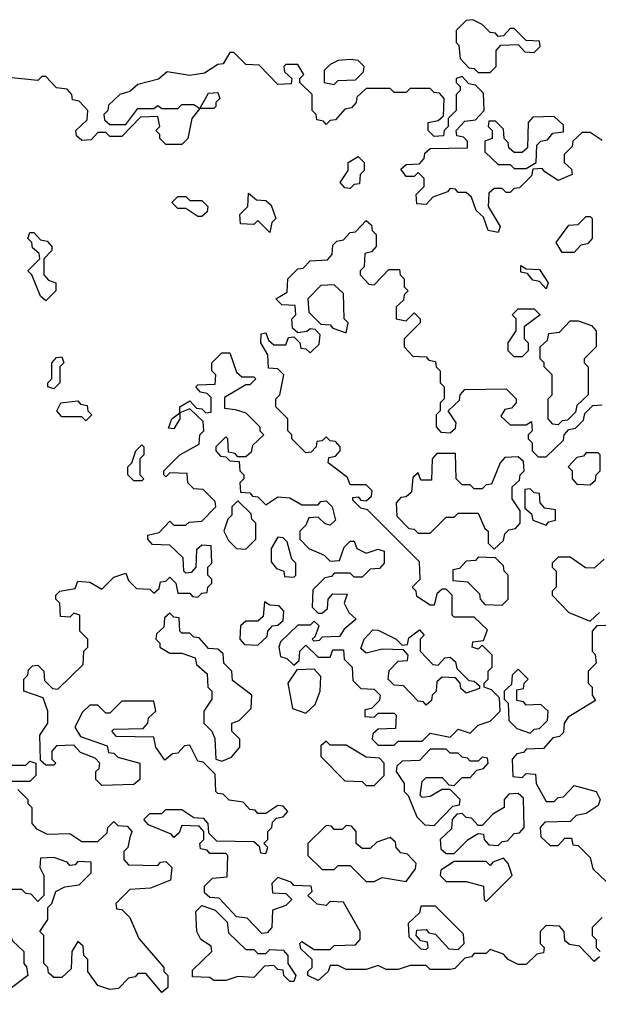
# Model space of a CAD drawing. Extents: x 2737311 to 2867920, y 875798 to 1012690.
# Tile 56 of 79: x 2825410 to 2826855, y 946983 to 949442. Entities that reach past the tile are written whole.
import ezdxf

# ---------------------------------------------------------------- set-up
doc = ezdxf.new("R2010")
doc.units = 0

msp = doc.modelspace()

# ---------------------------------------------------------------- linework, layer by layer
at = {"layer": '0CON20XD'}
for points in [[(2826585, 949310), (2826600, 949325), (2826600, 949365), (2826611.7, 949378.3), (2826655, 949380), (2826671.7, 949361.7), (2826695, 949360), (2826710, 949375), (2826708.3, 949388.3), (2826675, 949390), (2826645, 949420), (2826635, 949420), (2826618.3, 949401.7), (2826605, 949400), (2826598.3, 949408.3), (2826585, 949410), (2826565, 949430), (2826541.7, 949441.7), (2826525, 949440), (2826500, 949415), (2826500, 949385), (2826507, 949377), (2826510, 949345), (2826531.7, 949321.7), (2826545, 949320), (2826555, 949310), (2826585, 949310)], [(2826865, 949140), (2826835, 949160), (2826815, 949160), (2826791.7, 949138.3), (2826790, 949125), (2826770, 949105), (2826770, 949085), (2826788.3, 949068.3), (2826790, 949055), (2826755, 949040), (2826721.7, 949061.7), (2826715, 949070), (2826691.7, 949068.3), (2826688.3, 949051.7), (2826658.3, 949021.7), (2826645, 949020), (2826635, 949010), (2826625, 949010), (2826615, 949020), (2826595, 949020), (2826581.7, 949008.3), (2826580, 948975), (2826610, 948925), (2826605, 948910), (2826580, 948915), (2826568.3, 948948.3), (2826550, 948965), (2826538.3, 948998.3), (2826525, 949010), (2826505, 949010), (2826498.3, 949018.3), (2826485, 949020), (2826478.3, 949011.7), (2826441.7, 948998.3), (2826425, 948980), (2826401.7, 948981.7), (2826400, 949005), (2826420, 949025), (2826420, 949045), (2826405, 949060), (2826395, 949050), (2826375, 949050), (2826361.7, 949068.3), (2826375, 949080), (2826408.3, 949081.7), (2826420, 949095), (2826421.7, 949108.3), (2826435, 949120), (2826528.3, 949121.7), (2826528.3, 949138.3), (2826518.3, 949148.3), (2826501.7, 949151.7), (2826500, 949165), (2826521.7, 949188.3), (2826548.3, 949191.7), (2826570, 949215), (2826568.3, 949258.3), (2826548.3, 949278.3), (2826531.7, 949281.7), (2826515, 949300), (2826500, 949295), (2826500, 949285), (2826510, 949275), (2826510, 949265), (2826500, 949255), (2826500, 949215), (2826480, 949195), (2826480, 949175), (2826470, 949165), (2826468.3, 949151.7), (2826445, 949150), (2826430, 949165), (2826430, 949185), (2826455, 949190), (2826468.3, 949201.7), (2826470, 949245), (2826458.3, 949258.3), (2826445, 949260), (2826435, 949270), (2826385, 949270), (2826375, 949260), (2826345, 949260), (2826335, 949270), (2826275, 949270), (2826251.7, 949248.3), (2826250, 949235), (2826238.3, 949221.7), (2826221.7, 949218.3), (2826198.3, 949191.7), (2826185, 949190), (2826175, 949180), (2826168.3, 949188.3), (2826151.7, 949191.7), (2826150, 949205), (2826140, 949215), (2826140, 949255), (2826110, 949285), (2826110, 949295), (2826120, 949305), (2826105, 949330), (2826075, 949330), (2826070, 949325), (2826071.7, 949311.7), (2826090, 949295), (2826088.3, 949281.7), (2826055, 949280), (2826008.3, 949328.3), (2825975, 949330), (2825945, 949360), (2825935, 949360), (2825918.3, 949331.7), (2825905, 949330), (2825871.7, 949308.3), (2825835, 949302.5), (2825778.3, 949311.7), (2825757, 949293), (2825705, 949280), (2825685, 949262.5), (2825660, 949255), (2825631.7, 949228.3), (2825630, 949215), (2825620, 949205), (2825621.7, 949191.7), (2825635, 949180), (2825675, 949180), (2825705, 949220), (2825745, 949220), (2825755, 949227.5), (2825765, 949220), (2825805, 949220), (2825815, 949230), (2825845, 949230), (2825860, 949220), (2825881.7, 949258.3), (2825905, 949260), (2825910, 949245), (2825900, 949235), (2825900, 949225), (2825895, 949220), (2825860, 949220), (2825840, 949195), (2825830, 949145), (2825815, 949130), (2825775, 949130), (2825760, 949145), (2825760, 949155), (2825750, 949165), (2825760, 949175), (2825755, 949200), (2825711.7, 949198.3), (2825665, 949150), (2825635, 949150), (2825625, 949160), (2825605, 949160), (2825588.3, 949141.7), (2825565, 949140), (2825551.7, 949151.7), (2825550, 949165), (2825578.3, 949191.7), (2825580, 949215), (2825558.3, 949238.3), (2825541.7, 949241.7), (2825540, 949255), (2825528.3, 949268.3), (2825501.7, 949271.7), (2825475, 949300), (2825465, 949300), (2825455, 949290), (2825365, 949298.8)], [(2826195, 949280), (2826205, 949290), (2826248.3, 949291.7), (2826268.3, 949311.7), (2826270, 949325), (2826255, 949340), (2826235, 949342.5), (2826205, 949340), (2826185, 949330), (2826170, 949315), (2826170, 949285), (2826195, 949280)], [(2826675, 949070), (2826700, 949085), (2826701.7, 949128.3), (2826711.7, 949138.3), (2826728.3, 949141.7), (2826741.7, 949158.3), (2826768.3, 949161.7), (2826768.3, 949178.3), (2826745, 949200), (2826691.7, 949198.3), (2826680, 949185), (2826678.3, 949121.7), (2826665, 949110), (2826645, 949110), (2826631.7, 949121.7), (2826630, 949135), (2826620, 949145), (2826618.3, 949168.3), (2826598.3, 949188.3), (2826581.7, 949188.3), (2826580, 949175), (2826590, 949165), (2826590, 949145), (2826571.7, 949138.3), (2826571.7, 949111.7), (2826605, 949080), (2826635, 949080), (2826645, 949070), (2826675, 949070)], [(2826235, 949020), (2826221.7, 949021.7), (2826210, 949035), (2826230, 949065), (2826230, 949085), (2826255, 949100), (2826270, 949085), (2826270, 949065), (2826260, 949055), (2826258.3, 949031.7), (2826245, 949030), (2826235, 949020)], [(2825865, 948950), (2825855, 948950), (2825825, 948970), (2825805, 948970), (2825790, 948985), (2825805, 949000), (2825825, 949000), (2825835, 948990), (2825865, 948990), (2825880, 948975), (2825878.3, 948961.7), (2825865, 948950)], [(2826035, 948910), (2826005, 948940), (2825995, 948930), (2825961.7, 948931.7), (2825960, 948955), (2825980, 948975), (2825981.7, 949008.3), (2826001.7, 948991.7), (2826025, 948990), (2826038.3, 948978.3), (2826050, 948945), (2826040, 948935), (2826035, 948910)], [(2826585, 947690), (2826610, 947715), (2826608.3, 947748.3), (2826588.3, 947768.3), (2826570, 947775), (2826570, 947785), (2826580, 947795), (2826580, 947815), (2826590, 947825), (2826590, 947855), (2826565, 947880), (2826555, 947870), (2826540, 947875), (2826541.7, 947888.3), (2826568.3, 947891.7), (2826578.3, 947918.3), (2826545, 947950), (2826495, 947950), (2826490, 947955), (2826490, 948005), (2826475, 948020), (2826465, 948020), (2826451.7, 948008.3), (2826445, 947980), (2826435, 947980), (2826401.7, 948001.7), (2826400, 948015), (2826390, 948025), (2826410, 948045), (2826408.3, 948088.3), (2826278.3, 948218.3), (2826261.7, 948221.7), (2826241.7, 948241.7), (2826241.7, 948248.3), (2826255, 948250), (2826261.7, 948241.7), (2826275, 948240), (2826288.3, 948251.7), (2826290, 948265), (2826275, 948280), (2826235, 948280), (2826228.3, 948298.3), (2826180, 948335), (2826181.7, 948348.3), (2826198.3, 948351.7), (2826210, 948365), (2826210, 948375), (2826198.3, 948388.3), (2826185, 948390), (2826175, 948400), (2826165, 948390), (2826151.7, 948388.3), (2826150, 948375), (2826138.3, 948361.7), (2826125, 948360), (2826090, 948395), (2826090, 948405), (2826080, 948415), (2826080, 948445), (2826050, 948475), (2826050, 948495), (2826060, 948505), (2826070, 948555), (2826055, 948570), (2826031.7, 948571.7), (2826030, 948605), (2826012.5, 948635), (2826013, 948657), (2826025, 948660), (2826031.7, 948641.7), (2826045, 948630), (2826075, 948630), (2826081.7, 948648.3), (2826095, 948650), (2826110, 948635), (2826111.7, 948621.7), (2826125, 948620), (2826135, 948610), (2826158.3, 948631.7), (2826160, 948655), (2826148.3, 948668.3), (2826135, 948670), (2826127, 948663), (2826105, 948660), (2826091.7, 948671.7), (2826090, 948695), (2826100, 948705), (2826098.3, 948728.3), (2826065, 948730), (2826050, 948745), (2826078.3, 948761.7), (2826080, 948795), (2826105, 948820), (2826118.3, 948821.7), (2826135, 948840), (2826178.3, 948841.7), (2826190, 948855), (2826191.7, 948878.3), (2826201.7, 948888.3), (2826218.3, 948891.7), (2826235, 948910), (2826248.3, 948911.7), (2826275, 948940), (2826288.3, 948928.3), (2826290, 948915), (2826300, 948905), (2826300, 948875), (2826288.3, 948861.7), (2826271.7, 948858.3), (2826270, 948825), (2826260, 948815), (2826260, 948805), (2826281.7, 948781.7), (2826295, 948780), (2826331.7, 948818.3), (2826358.3, 948818.3), (2826360, 948805), (2826370, 948795), (2826370, 948775), (2826380, 948765), (2826370, 948755), (2826368.3, 948741.7), (2826350, 948725), (2826350, 948695), (2826375, 948690), (2826395, 948710), (2826410, 948695), (2826410, 948685), (2826370, 948645), (2826370, 948625), (2826391.7, 948601.7), (2826425, 948600), (2826431.7, 948591.7), (2826448.3, 948588.3), (2826450, 948575), (2826460, 948565), (2826460, 948535), (2826470, 948525), (2826470, 948495), (2826460, 948485), (2826460, 948465), (2826450, 948455), (2826450, 948425), (2826461.7, 948411.7), (2826485, 948410), (2826498.3, 948421.7), (2826500, 948435), (2826480, 948465), (2826508.3, 948491.7), (2826510, 948505), (2826521.7, 948518.3), (2826625, 948520), (2826650, 948495), (2826650, 948485), (2826638.3, 948471.7), (2826621.7, 948468.3), (2826611.7, 948451.7), (2826635, 948430), (2826675, 948430), (2826688.3, 948438.3), (2826690, 948415), (2826680, 948405), (2826680, 948395), (2826690, 948385), (2826690, 948365), (2826705, 948350), (2826725, 948350), (2826768.3, 948391.7), (2826770, 948405), (2826781.7, 948418.3), (2826798.3, 948421.7), (2826818.3, 948441.7), (2826821.7, 948458.3), (2826841.7, 948478.3), (2826865, 948480)], [(2826795, 948860), (2826765, 948860), (2826750, 948885), (2826781.7, 948928.3), (2826805, 948930), (2826825, 948950), (2826835, 948950), (2826840, 948945), (2826840, 948895), (2826828.3, 948881.7), (2826811.7, 948878.3), (2826795, 948860)], [(2825475, 948740), (2825461.7, 948751.7), (2825440, 948805), (2825430, 948815), (2825460, 948845), (2825458.3, 948858.3), (2825441.7, 948871.7), (2825440, 948885), (2825430, 948895), (2825435, 948910), (2825445, 948910), (2825461.7, 948891.7), (2825478.3, 948888.3), (2825490, 948875), (2825490, 948865), (2825470, 948845), (2825470, 948805), (2825481.7, 948791.7), (2825500, 948785), (2825500, 948765), (2825475, 948740)], [(2826725, 948770), (2826708.3, 948788.3), (2826691.7, 948791.7), (2826678.3, 948808.3), (2826661.7, 948811.7), (2826661.7, 948828.3), (2826675, 948820), (2826708.3, 948818.3), (2826730, 948785), (2826725, 948770)], [(2826225, 948660), (2826230, 948685), (2826220, 948695), (2826218.3, 948758.3), (2826195, 948780), (2826161.7, 948778.3), (2826130, 948745), (2826131.7, 948711.7), (2826161.7, 948681.7), (2826185, 948680), (2826191.7, 948671.7), (2826225, 948660)], [(2826665, 948600), (2826645, 948600), (2826630, 948615), (2826630, 948635), (2826650, 948665), (2826650, 948695), (2826640, 948705), (2826655, 948720), (2826695, 948720), (2826710, 948705), (2826670, 948675), (2826670, 948645), (2826680, 948635), (2826680, 948615), (2826665, 948600)], [(2826755, 948430), (2826741.7, 948431.7), (2826730, 948445), (2826730, 948495), (2826740, 948505), (2826740, 948555), (2826720, 948575), (2826720, 948585), (2826710, 948595), (2826710, 948625), (2826728.3, 948641.7), (2826731.7, 948658.3), (2826758.3, 948661.7), (2826785, 948690), (2826805, 948690), (2826838.3, 948678.3), (2826850, 948665), (2826850, 948625), (2826820, 948595), (2826820, 948585), (2826830, 948575), (2826830, 948505), (2826801.7, 948478.3), (2826798.3, 948461.7), (2826778.3, 948441.7), (2826765, 948440), (2826755, 948430)], [(2826155, 947042.5), (2826130, 947055), (2826130, 947065), (2826140, 947075), (2826140, 947095), (2826111.7, 947121.7), (2826110, 947135), (2826115, 947140), (2826145, 947120), (2826185, 947120), (2826195, 947130), (2826248.3, 947131.7), (2826260, 947145), (2826260, 947165), (2826218.3, 947238.3), (2826185, 947240), (2826175, 947230), (2826153, 947233), (2826130, 947255), (2826140, 947265), (2826138.3, 947278.3), (2826095, 947280), (2826088.3, 947288.3), (2826055, 947300), (2826040, 947285), (2826041.7, 947261.7), (2826075, 947260), (2826090, 947245), (2826075, 947230), (2826041.7, 947218.3), (2826040, 947175), (2826028.3, 947161.7), (2826015, 947160), (2825978.3, 947198.3), (2825951.7, 947201.7), (2825908.3, 947248.3), (2825885, 947250), (2825871.7, 947261.7), (2825871.7, 947278.3), (2825891.7, 947298.3), (2825928.3, 947301.7), (2825930, 947355), (2825925, 947360), (2825885, 947360), (2825878.3, 947368.3), (2825861.7, 947371.7), (2825860, 947385), (2825870, 947395), (2825870, 947415), (2825858.3, 947428.3), (2825815, 947430), (2825808.3, 947411.7), (2825795, 947400), (2825788.3, 947408.3), (2825731.7, 947431.7), (2825720, 947445), (2825735, 947460), (2825765, 947460), (2825775, 947470), (2825815, 947470), (2825845, 947450), (2825868.3, 947448.3), (2825880, 947435), (2825881.7, 947411.7), (2825901.7, 947391.7), (2825995, 947390), (2826008.3, 947378.3), (2826011.7, 947361.7), (2826025, 947360), (2826030, 947375), (2826020, 947385), (2826030, 947395), (2826030, 947415), (2826040, 947425), (2826041.7, 947438.3), (2826051.7, 947448.3), (2826068.3, 947451.7), (2826080, 947465), (2826068.3, 947478.3), (2826055, 947480), (2826025, 947460), (2826005, 947460), (2825998.3, 947468.3), (2825985, 947470), (2825968.3, 947488.3), (2825933, 947493), (2825918.3, 947508.3), (2825905, 947510), (2825900, 947515), (2825898.3, 947558.3), (2825868.3, 947588.3), (2825855, 947590), (2825835, 947630), (2825821.7, 947628.3), (2825805, 947610), (2825791.7, 947608.3), (2825772.5, 947592.5), (2825750, 947625), (2825745, 947650), (2825651.7, 947651.7), (2825640, 947665), (2825645, 947670), (2825718.3, 947671.7), (2825730, 947685), (2825731.7, 947698.3), (2825750, 947715), (2825745, 947740), (2825665, 947740), (2825635, 947710), (2825625, 947710), (2825605, 947730), (2825585, 947730), (2825567, 947713), (2825547.5, 947675), (2825561.7, 947651.7), (2825628.3, 947628.3), (2825631.7, 947611.7), (2825645, 947610), (2825655, 947600), (2825710, 947585), (2825710, 947545), (2825695, 947532.5), (2825615, 947530), (2825600, 947545), (2825600, 947565), (2825608.3, 947571.7), (2825610, 947585), (2825598.3, 947598.3), (2825561.7, 947611.7), (2825545, 947630), (2825501.7, 947628.3), (2825490, 947615), (2825490, 947595), (2825500, 947585), (2825495, 947580), (2825475, 947580), (2825461.7, 947591.7), (2825460, 947655), (2825480, 947685), (2825480, 947715), (2825468.3, 947748.3), (2825420, 947765), (2825420, 947795), (2825430, 947805), (2825431.7, 947818.3), (2825441.7, 947828.3), (2825455, 947830), (2825470, 947815), (2825471.7, 947791.7), (2825491.7, 947771.7), (2825505, 947770), (2825568.3, 947831.7), (2825570, 947865), (2825580, 947875), (2825580, 947895), (2825560, 947915), (2825560, 947955), (2825545, 947960), (2825535, 947950), (2825511.7, 947951.7), (2825510, 947985), (2825500, 947995), (2825500, 948005), (2825510, 948015), (2825548.3, 948021.7), (2825555, 948040), (2825585, 948037.5), (2825615, 948020), (2825645, 948050), (2825675, 948060), (2825681.7, 948041.7), (2825701.7, 948021.7), (2825735, 948020), (2825745, 948010), (2825758.3, 948021.7), (2825761.7, 948038.3), (2825775, 948040), (2825785, 948050), (2825800, 948035), (2825805, 948010), (2825835, 948010), (2825841.7, 948001.7), (2825855, 948000), (2825865, 948010), (2825878.3, 948011.7), (2825880, 948025), (2825890, 948035), (2825890, 948045), (2825880, 948055), (2825880, 948075), (2825890, 948085), (2825888.3, 948128.3), (2825865, 948130), (2825851.7, 948118.3), (2825850, 948075), (2825838.3, 948061.7), (2825825, 948060), (2825820, 948065), (2825818.3, 948098.3), (2825785, 948130), (2825741.7, 948131.7), (2825730, 948145), (2825730, 948155), (2825758.3, 948161.7), (2825785, 948190), (2825795, 948180), (2825825, 948180), (2825833, 948187), (2825865, 948190), (2825900, 948225), (2825898.3, 948238.3), (2825868.3, 948268.3), (2825845, 948270), (2825830, 948285), (2825828.3, 948308.3), (2825785, 948310), (2825775, 948300), (2825770, 948305), (2825770, 948315), (2825810, 948355), (2825858.3, 948381.7), (2825860, 948405), (2825870, 948415), (2825868.3, 948438.3), (2825835, 948470), (2825810, 948460), (2825810, 948445), (2825795, 948420), (2825781.7, 948421.7), (2825790, 948445), (2825810, 948460), (2825810, 948475), (2825835, 948490), (2825851.7, 948471.7), (2825865, 948470), (2825875, 948460), (2825888.3, 948461.7), (2825888.3, 948498.3), (2825878.3, 948508.3), (2825861.7, 948511.7), (2825850, 948525), (2825855, 948530), (2825898.3, 948531.7), (2825900, 948555), (2825890, 948565), (2825890, 948585), (2825915, 948610), (2825935, 948610), (2825951.7, 948561.7), (2825965, 948550), (2825995, 948550), (2826000, 948545), (2825985, 948530), (2825975, 948530), (2825921.7, 948498.3), (2825921.7, 948471.7), (2825948.3, 948468.3), (2825975, 948460), (2826010, 948425), (2826010, 948415), (2826020, 948405), (2825991.7, 948378.3), (2825988.3, 948361.7), (2825975, 948350), (2825955, 948350), (2825948.3, 948358.3), (2825931.7, 948361.7), (2825930, 948395), (2825925, 948400), (2825900, 948375), (2825900, 948365), (2825911.7, 948351.7), (2825925, 948350), (2825935, 948340), (2825958.3, 948338.3), (2825960, 948315), (2825970, 948305), (2825970, 948295), (2825960, 948285), (2825961.7, 948261.7), (2825985, 948260), (2825991.7, 948251.7), (2826005, 948250), (2826025, 948230), (2826055, 948250), (2826085, 948247.5), (2826115, 948230), (2826155, 948230), (2826161.7, 948238.3), (2826175, 948240), (2826190, 948225), (2826198.3, 948191.7), (2826185, 948180), (2826173, 948183), (2826155, 948200), (2826131.7, 948198.3), (2826125, 948180), (2826110, 948165), (2826110, 948145), (2826131.7, 948121.7), (2826170, 948105), (2826185, 948090), (2826208.3, 948091.7), (2826220, 948125), (2826235, 948140), (2826245, 948140), (2826251.7, 948121.7), (2826275, 948110), (2826305, 948120), (2826320, 948115), (2826320, 948085), (2826308.3, 948071.7), (2826285, 948070), (2826265, 948050), (2826245, 948050), (2826235, 948060), (2826195, 948060), (2826188.3, 948051.7), (2826171.7, 948048.3), (2826141.7, 948018.3), (2826140, 947975), (2826155, 947960), (2826165, 947960), (2826178.3, 947971.7), (2826180, 947995), (2826191.7, 948008.3), (2826227.5, 948007.5), (2826220, 947985), (2826231.7, 947961.7), (2826250, 947945), (2826220, 947920), (2826208.3, 947901.7), (2826165, 947900), (2826158.3, 947891.7), (2826145, 947890), (2826140, 947895), (2826148.3, 947901.7), (2826158.3, 947928.3), (2826145, 947940), (2826135, 947930), (2826105, 947930), (2826061.7, 947888.3), (2826057.5, 947875), (2826061.7, 947851.7), (2826077, 947847), (2826095, 947830), (2826108.3, 947841.7), (2826110, 947865), (2826125, 947880), (2826155, 947850), (2826185, 947850), (2826191.7, 947868.3), (2826218.3, 947868.3), (2826220, 947845), (2826240, 947825), (2826241.7, 947791.7), (2826261.7, 947771.7), (2826295, 947770), (2826310, 947755), (2826308.3, 947741.7), (2826288.3, 947721.7), (2826271.7, 947718.3), (2826271.7, 947701.7), (2826295, 947700), (2826305, 947710), (2826345, 947710), (2826350, 947705), (2826348.3, 947671.7), (2826305, 947670), (2826291.7, 947658.3), (2826290, 947645), (2826305, 947630), (2826345, 947630), (2826355, 947640), (2826415, 947640), (2826435, 947660), (2826485, 947650), (2826505, 947670), (2826535, 947660), (2826555, 947680), (2826585, 947690)], [(2825495, 948520), (2825480, 948525), (2825480, 948535), (2825490, 948545), (2825490, 948585), (2825501.7, 948598.3), (2825515, 948600), (2825520, 948585), (2825510, 948575), (2825510, 948535), (2825495, 948520)], [(2825575, 948440), (2825565, 948450), (2825515, 948450), (2825502.5, 948465), (2825512.5, 948485), (2825555, 948490), (2825561.7, 948481.7), (2825578.3, 948478.3), (2825580, 948465), (2825590, 948455), (2825575, 948440)], [(2825715, 948290), (2825695, 948290), (2825680, 948305), (2825680, 948325), (2825690, 948335), (2825700, 948365), (2825715, 948380), (2825720, 948375), (2825720, 948355), (2825710, 948345), (2825710, 948305), (2825720, 948295), (2825715, 948290)], [(2826595, 948120), (2826618.3, 948141.7), (2826621.7, 948158.3), (2826631.7, 948168.3), (2826648.3, 948171.7), (2826660, 948185), (2826660, 948215), (2826640, 948245), (2826640, 948275), (2826658.3, 948291.7), (2826660, 948305), (2826670, 948315), (2826668.3, 948338.3), (2826655, 948350), (2826621.7, 948348.3), (2826610, 948335), (2826588.3, 948281.7), (2826575, 948280), (2826565, 948270), (2826545, 948270), (2826535, 948280), (2826515, 948280), (2826500, 948295), (2826498.3, 948358.3), (2826451.7, 948358.3), (2826440, 948345), (2826438.3, 948291.7), (2826411.7, 948291.7), (2826405, 948310), (2826391.7, 948298.3), (2826388.3, 948261.7), (2826375, 948250), (2826361.7, 948248.3), (2826350, 948235), (2826351.7, 948201.7), (2826381.7, 948171.7), (2826395, 948170), (2826405, 948160), (2826435, 948160), (2826475, 948200), (2826495, 948200), (2826505, 948210), (2826555, 948210), (2826571.7, 948171.7), (2826580, 948165), (2826580, 948135), (2826595, 948120)], [(2826835, 948280), (2826848.3, 948291.7), (2826850, 948305), (2826860, 948315), (2826860, 948355), (2826855, 948360), (2826825, 948360), (2826818.3, 948351.7), (2826801.7, 948348.3), (2826780, 948325), (2826790, 948315), (2826790, 948295), (2826801.7, 948281.7), (2826835, 948280)], [(2826725, 948180), (2826731.7, 948188.3), (2826748.3, 948191.7), (2826748.3, 948218.3), (2826721.7, 948221.7), (2826710, 948235), (2826708.3, 948258.3), (2826695, 948260), (2826685, 948270), (2826671.7, 948268.3), (2826671.7, 948221.7), (2826688.3, 948208.3), (2826691.7, 948191.7), (2826725, 948180)], [(2825975, 948120), (2826000, 948145), (2826000, 948185), (2825990, 948195), (2825988.3, 948208.3), (2825955, 948240), (2825940, 948225), (2825940, 948205), (2825930, 948195), (2825920, 948165), (2825931.7, 948141.7), (2825951.7, 948121.7), (2825975, 948120)], [(2826095, 948050), (2826100, 948055), (2826100, 948085), (2826090, 948095), (2826078.3, 948138.3), (2826068.3, 948148.3), (2826055, 948150), (2826038.3, 948121.7), (2826038.3, 948088.3), (2826051.7, 948071.7), (2826070, 948065), (2826071.7, 948051.7), (2826095, 948050)], [(2826615, 947980), (2826630, 947995), (2826630, 948055), (2826620, 948065), (2826618.3, 948078.3), (2826598.3, 948098.3), (2826555, 948100), (2826548.3, 948091.7), (2826525, 948090), (2826508.3, 948071.7), (2826491.7, 948068.3), (2826491.7, 948041.7), (2826528.3, 948038.3), (2826558.3, 948008.3), (2826560, 947995), (2826571.7, 947981.7), (2826615, 947980)], [(2826870, 948095), (2826845, 948072.5), (2826823, 948073), (2826785, 948100), (2826755, 948100), (2826740, 948085), (2826740, 948075), (2826750, 948065), (2826750, 948025), (2826740, 948015), (2826740, 948005), (2826781.7, 947961.7), (2826835, 947940), (2826858.3, 947961.7)], [(2826005, 947880), (2826028.3, 947901.7), (2826030, 947915), (2826041.7, 947928.3), (2826055, 947930), (2826068.3, 947941.7), (2826070, 947965), (2826058.3, 947978.3), (2826035, 947980), (2826021.7, 947988.3), (2826018.3, 947951.7), (2826005, 947940), (2825975, 947940), (2825961.7, 947928.3), (2825960, 947895), (2825971.7, 947881.7), (2826005, 947880)], [(2825915, 947590), (2825939.3, 947600.7), (2825960, 947625), (2825960, 947645), (2825940, 947665), (2825940, 947685), (2825958.3, 947691.7), (2825988.3, 947721.7), (2825990, 947755), (2825941.7, 947791.7), (2825940, 947815), (2825920, 947835), (2825918.3, 947858.3), (2825905, 947870), (2825881.7, 947871.7), (2825858.3, 947898.3), (2825845, 947900), (2825835, 947910), (2825815, 947910), (2825810, 947915), (2825808.3, 947948.3), (2825795, 947950), (2825785, 947960), (2825771.7, 947948.3), (2825770, 947925), (2825751.7, 947908.3), (2825750, 947895), (2825760, 947885), (2825760, 947875), (2825785, 947860), (2825815, 947860), (2825848.3, 947848.3), (2825851.7, 947831.7), (2825878.3, 947808.3), (2825880, 947775), (2825890, 947765), (2825890, 947745), (2825870, 947715), (2825870, 947685), (2825890, 947665), (2825897, 947647), (2825900, 947595), (2825915, 947590)], [(2826425, 947730), (2826418.3, 947738.3), (2826405, 947740), (2826368.3, 947778.3), (2826345, 947780), (2826330, 947795), (2826333, 947817), (2826355, 947840), (2826378.3, 947841.7), (2826380, 947855), (2826368.3, 947868.3), (2826315, 947870), (2826275, 947860), (2826261.7, 947871.7), (2826270, 947895), (2826291.7, 947918.3), (2826305, 947917.5), (2826350, 947895), (2826365, 947880), (2826378.3, 947881.7), (2826381.7, 947898.3), (2826408.3, 947918.3), (2826420, 947905), (2826410, 947895), (2826410, 947865), (2826441.7, 947831.7), (2826455, 947830), (2826471.7, 947848.3), (2826485, 947850), (2826498.3, 947838.3), (2826501.7, 947821.7), (2826531.7, 947791.7), (2826545, 947790), (2826558.3, 947778.3), (2826558.3, 947771.7), (2826525, 947760), (2826511.7, 947771.7), (2826510, 947785), (2826498.3, 947798.3), (2826465, 947800), (2826451.7, 947788.3), (2826450, 947765), (2826440, 947755), (2826438.3, 947741.7), (2826425, 947730)], [(2826895, 947930), (2826851.7, 947928.3), (2826840, 947915), (2826840, 947865), (2826847, 947857), (2826850, 947835), (2826830, 947815), (2826830, 947785), (2826840, 947775), (2826840, 947755), (2826848.3, 947741.7), (2826780, 947700), (2826770, 947685), (2826768.3, 947661.7), (2826758.3, 947651.7), (2826741.7, 947648.3), (2826718.3, 947621.7), (2826675, 947620), (2826668.3, 947611.7), (2826651.7, 947608.3), (2826640, 947595), (2826641.7, 947551.7), (2826665, 947550), (2826675, 947560), (2826698.3, 947558.3), (2826700, 947535), (2826725, 947490), (2826745, 947490), (2826755, 947500), (2826768.3, 947501.7), (2826795, 947530), (2826850, 947515), (2826860, 947495), (2826855, 947480), (2826825, 947460), (2826800, 947455), (2826785, 947440), (2826721.7, 947438.3), (2826710, 947425), (2826711.7, 947401.7), (2826735, 947380), (2826755, 947380), (2826771.7, 947398.3), (2826788.3, 947398.3), (2826791.7, 947381.7), (2826805, 947380), (2826835, 947350), (2826841.7, 947321.7), (2826875, 947290)], [(2826125, 947710), (2826148.3, 947731.7), (2826160, 947765), (2826161.7, 947801.7), (2826145, 947820), (2826101.7, 947818.3), (2826080, 947785), (2826091.7, 947721.7), (2826125, 947710)], [(2826685, 947660), (2826695, 947670), (2826708.3, 947671.7), (2826728.3, 947691.7), (2826730, 947715), (2826711.7, 947731.7), (2826675, 947730), (2826668.3, 947738.3), (2826651.7, 947741.7), (2826651.7, 947768.3), (2826668.3, 947771.7), (2826670, 947785), (2826680, 947795), (2826655, 947820), (2826640, 947805), (2826638.3, 947781.7), (2826620, 947765), (2826620, 947745), (2826630, 947735), (2826631.7, 947691.7), (2826651.7, 947671.7), (2826685, 947660)], [(2826295, 947530), (2826320, 947555), (2826320, 947585), (2826308.3, 947598.3), (2826275, 947600), (2826225, 947630), (2826185, 947630), (2826175, 947640), (2826161.7, 947628.3), (2826161.7, 947601.7), (2826221.7, 947541.7), (2826265, 947540), (2826275, 947530), (2826295, 947530)], [(2826445, 947430), (2826491.7, 947478.3), (2826508.3, 947481.7), (2826510, 947495), (2826485, 947520), (2826465, 947520), (2826435, 947502.5), (2826415, 947500), (2826410, 947505), (2826415, 947540), (2826425, 947550), (2826465, 947550), (2826481.7, 947531.7), (2826495, 947530), (2826515, 947550), (2826535, 947550), (2826551.7, 947568.3), (2826568.3, 947571.7), (2826580, 947585), (2826578.3, 947598.3), (2826565, 947600), (2826555, 947590), (2826535, 947590), (2826528.3, 947598.3), (2826515, 947600), (2826505, 947610), (2826485, 947610), (2826475, 947620), (2826435, 947620), (2826408.3, 947591.7), (2826365, 947590), (2826351.7, 947578.3), (2826350, 947565), (2826370, 947535), (2826370, 947515), (2826380, 947505), (2826401.7, 947451.7), (2826421.7, 947431.7), (2826445, 947430)], [(2825360, 947580), (2825425, 947580), (2825435, 947590), (2825450, 947585), (2825450, 947555), (2825435, 947540), (2825375, 947540)], [(2825405, 947520), (2825430, 947495), (2825430, 947485), (2825440, 947475), (2825440, 947435), (2825451.7, 947421.7), (2825478.3, 947408.3), (2825535, 947410), (2825565, 947390), (2825605, 947390), (2825628.3, 947411.7), (2825630, 947425), (2825645, 947440), (2825655, 947430), (2825678.3, 947428.3), (2825690, 947415), (2825685, 947400), (2825680, 947375), (2825670, 947365), (2825670, 947345), (2825681.7, 947331.7), (2825755, 947330), (2825761.7, 947338.3), (2825775, 947340), (2825790, 947325), (2825787, 947293), (2825736.4, 947273.6), (2825685, 947270), (2825650, 947235), (2825651.7, 947221.7), (2825665, 947220), (2825685, 947200), (2825707.5, 947147.5), (2825770, 947075), (2825770, 947065), (2825780, 947055), (2825780, 947025), (2825765, 947012.5)], [(2826495, 947360), (2826530, 947395), (2826555, 947410), (2826568.3, 947408.3), (2826570, 947395), (2826581.7, 947381.7), (2826605, 947380), (2826615, 947390), (2826628.3, 947391.7), (2826645, 947410), (2826658.3, 947411.7), (2826670, 947425), (2826668.3, 947498.3), (2826655, 947510), (2826631.7, 947508.3), (2826620, 947495), (2826620, 947475), (2826591.7, 947458.3), (2826565, 947430), (2826555, 947430), (2826538.3, 947448.3), (2826525, 947450), (2826515, 947460), (2826501.7, 947458.3), (2826490, 947445), (2826488.3, 947421.7), (2826460, 947395), (2826461.7, 947371.7), (2826475, 947360), (2826495, 947360)], [(2826375, 947290), (2826398.3, 947321.7), (2826400, 947335), (2826378.3, 947358.3), (2826361.7, 947361.7), (2826350, 947375), (2826348.3, 947388.3), (2826335, 947400), (2826301.7, 947388.3), (2826285, 947372.5), (2826265, 947372.5), (2826250, 947385), (2826250, 947415), (2826238.3, 947428.3), (2826225, 947430), (2826215, 947420), (2826195, 947420), (2826188.3, 947428.3), (2826175, 947430), (2826130, 947385), (2826130, 947355), (2826165, 947320), (2826195, 947320), (2826205, 947330), (2826235, 947330), (2826275, 947290), (2826295, 947290), (2826315, 947300), (2826375, 947290)], [(2825765, 947012.5), (2825725, 947060), (2825705, 947060), (2825698.3, 947051.7), (2825681.7, 947048.3), (2825657, 947023), (2825635, 947020), (2825605, 947030), (2825580, 947065), (2825580, 947095), (2825570, 947105), (2825568.3, 947128.3), (2825555, 947140), (2825540, 947115), (2825538.3, 947071.7), (2825515, 947050), (2825495, 947050), (2825481.7, 947061.7), (2825480, 947075), (2825470, 947085), (2825470, 947155), (2825460, 947165), (2825480, 947195), (2825480, 947225), (2825490, 947235), (2825500, 947265), (2825523, 947277), (2825558.3, 947281.7), (2825588.3, 947311.7), (2825588.3, 947338.3), (2825555, 947340), (2825548.3, 947331.7), (2825535, 947330), (2825528.3, 947338.3), (2825495, 947350), (2825461.7, 947348.3), (2825460, 947325), (2825470, 947305), (2825470, 947255), (2825455, 947240), (2825438.3, 947258.3), (2825425, 947260), (2825415, 947270), (2825280, 947270)], [(2826575, 947240), (2826640, 947305), (2826630, 947335), (2826618.3, 947348.3), (2826591.7, 947338.3), (2826585, 947330), (2826575, 947340), (2826495, 947340), (2826461.7, 947318.3), (2826460, 947305), (2826475, 947290), (2826525, 947290), (2826568.3, 947278.3), (2826570, 947245), (2826575, 947240)], [(2826095, 947040), (2826085, 947040), (2826070, 947055), (2826068.3, 947068.3), (2826055, 947070), (2826045, 947080), (2826021.7, 947078.3), (2825995, 947050), (2825955, 947052.5), (2825925, 947042.5), (2825895, 947042.5), (2825885, 947050), (2825841.7, 947051.7), (2825841.7, 947068.3), (2825890, 947115), (2825888.3, 947128.3), (2825862.5, 947145), (2825852.5, 947165), (2825850, 947215), (2825865, 947230), (2825898.3, 947218.3), (2825928.3, 947188.3), (2825931.7, 947161.7), (2825975, 947120), (2825995, 947120), (2826005, 947110), (2826025, 947110), (2826035, 947120), (2826068.3, 947118.3), (2826080, 947105), (2826080, 947085), (2826100, 947055), (2826095, 947040)], [(2826505, 947120), (2826520, 947135), (2826518.3, 947158.3), (2826448.3, 947228.3), (2826411.7, 947228.3), (2826408.3, 947211.7), (2826380, 947185), (2826381.7, 947151.7), (2826411.7, 947121.7), (2826425, 947120), (2826430, 947125), (2826428.3, 947138.3), (2826411.7, 947141.7), (2826400, 947155), (2826401.7, 947168.3), (2826425, 947170), (2826431.7, 947161.7), (2826448.3, 947158.3), (2826481.7, 947121.7), (2826505, 947120)], [(2826865, 947200), (2826840, 947175), (2826840, 947155), (2826850, 947145), (2826850, 947125), (2826860, 947115)], [(2826858.3, 947101.7), (2826845, 947090), (2826808.3, 947128.3), (2826783, 947133), (2826771.7, 947141.7), (2826770, 947165), (2826758.3, 947178.3), (2826725, 947180), (2826710, 947165), (2826710, 947135), (2826720, 947125), (2826718.3, 947111.7), (2826701.7, 947108.3), (2826675, 947082.5), (2826655, 947082.5), (2826630, 947095), (2826618.3, 947108.3), (2826585, 947120), (2826575, 947110), (2826545, 947110), (2826538.3, 947101.7), (2826521.7, 947098.3), (2826497, 947073), (2826485, 947070), (2826435, 947070), (2826425, 947080), (2826385, 947080), (2826355, 947070), (2826325, 947070), (2826305, 947080), (2826275, 947070), (2826225, 947070), (2826205, 947080), (2826185, 947080), (2826180, 947065), (2826155, 947042.5)], [(2825335, 946983.3), (2825280, 947005), (2825280, 947035), (2825295, 947050), (2825315, 947050), (2825348.3, 947081.7), (2825352.5, 947105), (2825385, 947160), (2825391.7, 947141.7), (2825420, 947115), (2825420, 947085), (2825427, 947077), (2825430, 947055), (2825335, 946983.3)]]:
    msp.add_lwpolyline(points, dxfattribs=at)

doc.saveas('drawing.dxf')
